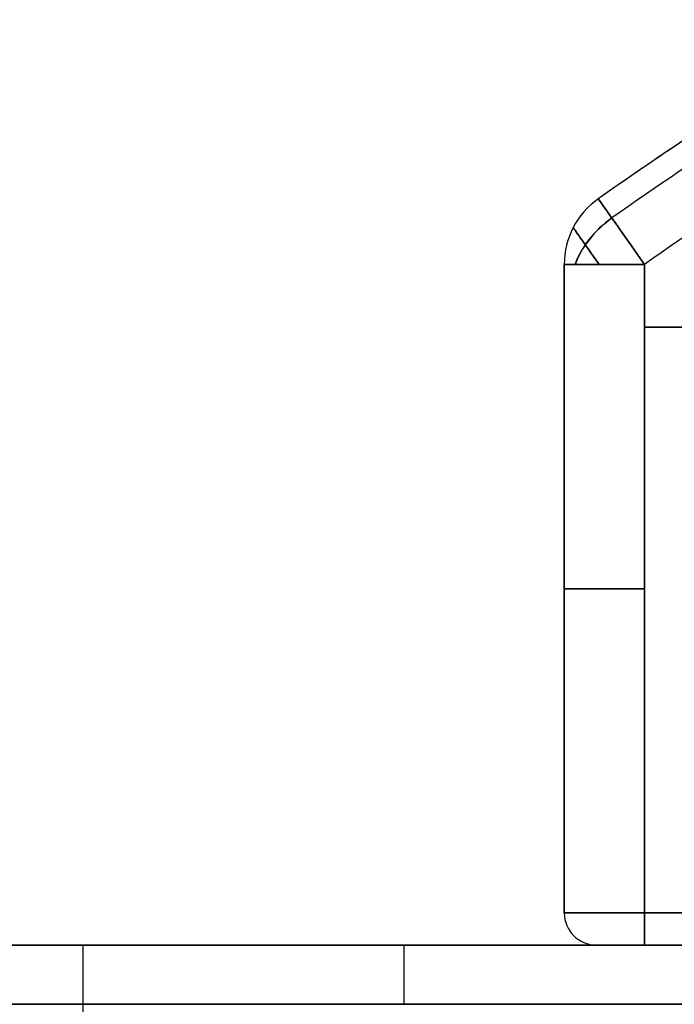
# Model space of a CAD drawing. Extents: x -32 to 144, y -30 to 75.
# Tile 42 of 47: x 124.21 to 128.29, y 29.63 to 35.77. Entities that reach past the tile are written whole.
import ezdxf

# ---------------------------------------------------------------- set-up
doc = ezdxf.new("R2010")
doc.units = 0
doc.layers.add('DEFAULT', color=7, linetype='CONTINUOUS')

msp = doc.modelspace()

# ---------------------------------------------------------------- linework, layer by layer
at = {"layer": 'DEFAULT'}
for p, q in [((127.812, 34.6511, -11), (127.812, 34.6511, 11)), ((127.6, 34.2423, 11), (127.6, 30.2, 11)), ((127.6, 30.2, -11), (127.6, 34.2423, -11)), ((127.6, 34.2423, -11), (127.6, 34.2423, 11)), ((127.6, 30.2), (127.6, 34.2423)), ((128.1, 30.2, 11.5), (128.1, 34.2423, 11.5)), ((128.1, 34.2423, -11.5), (128.1, 30.2, -11.5)), ((139.9667, 33.85, 11.5), (128.1, 33.85, 11.5)), ((128.1, 33.85, -11.5), (139.9667, 33.85, -11.5)), ((127.6, 32.2212, -11), (127.6, 32.2212, 11)), ((127.6, 30.2, 11), (127.6, 30.2, -11)), ((141.0287, 30.2, 11.5), (128.1, 30.2, 11.5)), ((128.1, 30.2, -11.5), (141.0287, 30.2, -11.5)), ((140.1, 30, -16), (109.1, 30, -16)), ((109.1, 30), (128.4, 30)), ((113.1, 30, 16), (140.1, 30, 16)), ((125.1635, 30, -16), (125.1635, 30, 16)), ((127.8, 30, -11), (127.8, 30, 11)), ((128.1, 30, 11.3), (141.0287, 30, 11.3)), ((141.0287, 30, -11.3), (128.1, 30, -11.3)), ((140.1, 29.6308, -18.2867), (109.1, 29.6308, -18.2867)), ((113.1, 29.6308, 18.2867), (140.1, 29.6308, 18.2867))]:
    msp.add_line(p, q, dxfattribs=at)
for centre, radius, start, end in [((141.8917, 14.6667, -11), 24.4461, 120.32823, 125.16589), ((141.8917, 14.6667, 11), 24.4461, 120.32823, 125.16589), ((141.8917, 14.6667, 11.3536), 24.2997, 120.32823, 125.16589), ((141.8917, 14.6667, -11.3536), 24.2997, 120.32823, 125.16589), ((141.8917, 14.6667), 24.4461, 121.99456, 125.16589), ((141.8917, 14.6667, 11.5), 23.9461, 120.32823, 125.16589), ((141.8917, 14.6667, -11.5), 23.9461, 120.32823, 125.16589), ((128.1, 34.2423, 11), 0.5, 125.16589, 180), ((128.1, 34.2423, -11), 0.5, 125.16589, 180), ((128.1, 34.2423), 0.5, 125.16589, 180), ((127.8, 30.2, -11), 0.2, 180, 270), ((127.8, 30.2, 11), 0.2, 180, 270), ((127.8, 30.2), 0.2, 180, 270)]:
    msp.add_arc(centre, radius, start, end, dxfattribs=at)
at = {"layer": 'DEFAULT', "extrusion": (0.817488, 0.575946, -1.28287e-13)}
msp.add_arc((-45.786, 11, 124.4419), 0.5, 360, 90, dxfattribs=at)
at = {"layer": 'DEFAULT', "extrusion": (0.817488, 0.575946, -3.68543e-15)}
msp.add_arc((-45.786, -11, 124.4419), 0.5, 270, 0, dxfattribs=at)
at = {"layer": 'DEFAULT', "extrusion": (-0.407255, 0.578051, 0.707107)}
msp.add_arc((-124.4419, 24.5974, -40.1537), 0.5, 270, 315.1043, dxfattribs=at)
at = {"layer": 'DEFAULT', "extrusion": (0.40917, -0.580769, 0.703767)}
msp.add_arc((124.4419, -24.4079, 40.2692), 0.5, 90, 134.96865, dxfattribs=at)
at = {"layer": 'DEFAULT', "extrusion": (0.817488, 0.575946, -1.93792e-13)}
msp.add_arc((-45.786, 11, 124.2104), 0.4432, 0, 68.40574, dxfattribs=at)
at = {"layer": 'DEFAULT', "extrusion": (0.817488, 0.575946, -2.20336e-13)}
msp.add_arc((-45.786, -11, 124.2104), 0.4432, 291.59426, 0, dxfattribs=at)
at = {"layer": 'DEFAULT', "extrusion": (-1.42109e-14, 1, -1.42109e-14)}
msp.add_arc((-128.1, 11, 34.2423), 0.5, 0, 90, dxfattribs=at)
at = {"layer": 'DEFAULT', "extrusion": (-9.9476e-14, 1, 1.05414e-27)}
msp.add_arc((-128.1, -11, 34.2423), 0.5, 270, 0, dxfattribs=at)
at = {"layer": 'DEFAULT', "extrusion": (0, 1, 0)}
for centre, start, end in [((-128.1, 11, 32.2212), 0, 90), ((-128.1, -11, 32.2212), 270, 0), ((-128.1, 11, 30.2), 0, 90), ((-128.1, -11, 30.2), 270, 0)]:
    msp.add_arc(centre, 0.5, start, end, dxfattribs=at)
at = {"layer": 'DEFAULT', "extrusion": (1, 1.42109e-13, -2.52435e-27)}
msp.add_arc((30.2, 11.3, 128.1), 0.2, 90, 180, dxfattribs=at)
at = {"layer": 'DEFAULT', "extrusion": (1, 2.84217e-13, 1.42109e-13)}
msp.add_arc((30.2, -11.3, 128.1), 0.2, 180, 270, dxfattribs=at)
at = {"layer": 'DEFAULT', "extrusion": (1, 0, 0)}
for centre, radius, start, end in [((22.7333, -16, 124.6), 7.2667, 341.65818, 0), ((22.7333, 16, 126.6), 7.2667, 0, 18.34182), ((27.2578, -17.5, 124.6), 2.5, 270, 341.65818)]:
    msp.add_arc(centre, radius, start, end, dxfattribs=at)

doc.saveas('drawing.dxf')
